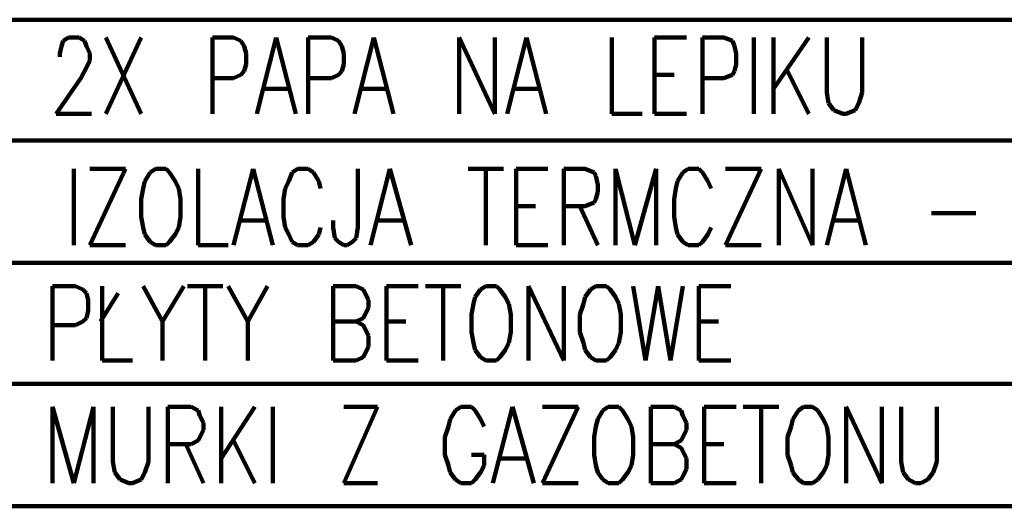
# Model space of a CAD drawing. Header units: inches. Extents: x -1901 to 7725, y 4299 to 7113.
# Tile 23 of 180: x -175 to 59, y 4441 to 4557. Entities that reach past the tile are written whole.
import ezdxf

# ---------------------------------------------------------------- set-up
doc = ezdxf.new("R2010")
doc.units = ezdxf.units.IN
doc.header["$MEASUREMENT"] = 0
doc.layers.add('at_Entity', color=7, linetype='Continuous')

msp = doc.modelspace()

# ---------------------------------------------------------------- linework, layer by layer
at = {"layer": 'at_Entity', "color": 7, "lineweight": 211}
for p, q in [((-319.15, 4557), (357.54, 4557)), ((-319.15, 4557), (357.54, 4557)), ((-164.96, 4550.66), (-164.55, 4551.93)), ((-164.55, 4551.93), (-163.27, 4552.77)), ((-163.27, 4552.77), (-160.72, 4552.77)), ((-160.72, 4552.77), (-159.49, 4551.93)), ((-159.49, 4551.93), (-159.04, 4550.66)), ((-154.39, 4552.77), (-145.96, 4534.61)), ((-145.96, 4552.77), (-154.39, 4534.61)), ((-129.05, 4534.61), (-129.05, 4552.77)), ((-129.05, 4552.77), (-124, 4552.77)), ((-124, 4552.77), (-122.31, 4551.93)), ((-122.31, 4551.93), (-121.46, 4550.66)), ((-118.51, 4534.61), (-113.86, 4552.77)), ((-113.86, 4552.77), (-109.21, 4534.61)), ((-106.26, 4534.61), (-106.26, 4552.77)), ((-106.26, 4552.77), (-100.76, 4552.77)), ((-100.76, 4552.77), (-99.07, 4551.93)), ((-99.07, 4551.93), (-98.23, 4550.66)), ((-95.27, 4534.61), (-90.62, 4552.77)), ((-90.62, 4552.77), (-85.98, 4534.61)), ((-70.35, 4534.61), (-70.35, 4552.77)), ((-70.35, 4552.77), (-61.9, 4534.61)), ((-61.9, 4534.61), (-61.9, 4552.77)), ((-58.95, 4534.61), (-54.3, 4552.77)), ((-54.3, 4552.77), (-49.65, 4534.61)), ((-34.03, 4552.77), (-34.03, 4534.61)), ((-23.89, 4534.61), (-23.89, 4552.77)), ((-23.89, 4552.77), (-16.28, 4552.77)), ((-12.48, 4534.61), (-12.48, 4552.77)), ((-12.48, 4552.77), (-7.41, 4552.77)), ((-7.41, 4552.77), (-5.3, 4551.93)), ((-5.3, 4551.93), (-4.88, 4550.66)), ((-0.23, 4552.77), (-0.23, 4534.61)), ((4.41, 4552.77), (4.41, 4534.61)), ((12.86, 4552.77), (4.41, 4540.52)), ((17.08, 4552.77), (17.08, 4539.68)), ((25.53, 4539.68), (25.53, 4552.77)), ((-165.37, 4548.97), (-164.96, 4550.66)), ((-165.37, 4548.13), (-165.37, 4548.97)), ((-159.04, 4550.66), (-158.22, 4548.97)), ((-158.22, 4548.97), (-158.22, 4547.28)), ((-121.46, 4550.66), (-121.04, 4548.97)), ((-121.04, 4548.97), (-121.04, 4546.44)), ((-98.23, 4550.66), (-97.81, 4548.97)), ((-97.81, 4548.97), (-97.81, 4546.44)), ((-4.88, 4550.66), (-4.46, 4548.97)), ((-4.46, 4548.97), (-4.46, 4546.44)), ((-158.22, 4547.28), (-159.04, 4545.59)), ((-121.04, 4546.44), (-121.46, 4544.75)), ((-97.81, 4546.44), (-98.23, 4544.75)), ((-4.46, 4546.44), (-4.88, 4544.75)), ((-159.04, 4545.59), (-160.31, 4543.06)), ((-122.31, 4543.9), (-124, 4543.06)), ((-121.46, 4544.75), (-122.31, 4543.9)), ((-99.07, 4543.9), (-100.76, 4543.06)), ((-98.23, 4544.75), (-99.07, 4543.9)), ((-23.89, 4543.9), (-19.24, 4543.9)), ((-5.3, 4543.9), (-7.41, 4543.06)), ((-4.88, 4544.75), (-5.3, 4543.9)), ((7.79, 4544.75), (12.86, 4534.61)), ((-160.31, 4543.06), (-166.24, 4534.61)), ((-124, 4543.06), (-129.05, 4543.06)), ((-100.76, 4543.06), (-106.26, 4543.06)), ((-7.41, 4543.06), (-12.48, 4543.06)), ((-116.82, 4540.52), (-110.9, 4540.52)), ((-93.58, 4540.52), (-87.67, 4540.52)), ((-57.26, 4540.52), (-51.34, 4540.52)), ((17.08, 4539.68), (17.51, 4537.14)), ((24.69, 4537.14), (25.53, 4539.68)), ((17.51, 4537.14), (18.77, 4535.45)), ((23.84, 4535.45), (24.69, 4537.14)), ((-166.24, 4534.61), (-157.81, 4534.61)), ((-34.03, 4534.61), (-26.84, 4534.61)), ((-23.89, 4534.61), (-16.28, 4534.61)), ((18.77, 4535.45), (20.89, 4534.61)), ((20.89, 4534.61), (21.73, 4534.61)), ((21.73, 4534.61), (23.84, 4535.45)), ((-319.15, 4528.27), (357.54, 4528.27)), ((-162, 4521.51), (-162, 4503.35)), ((-158.22, 4503.35), (-149.74, 4521.51)), ((-149.74, 4521.51), (-158.22, 4521.51)), ((-143.86, 4520.67), (-145.14, 4518.56)), ((-142.59, 4521.51), (-143.86, 4520.67)), ((-140.04, 4521.51), (-142.59, 4521.51)), ((-139.22, 4520.67), (-140.04, 4521.51)), ((-137.94, 4518.56), (-139.22, 4520.67)), ((-132.43, 4521.51), (-132.43, 4503.35)), ((-124, 4503.35), (-119.35, 4521.51)), ((-119.35, 4521.51), (-114.7, 4503.35)), ((-110.06, 4520.67), (-110.9, 4518.56)), ((-108.79, 4521.51), (-110.06, 4520.67)), ((-106.26, 4521.51), (-108.79, 4521.51)), ((-104.99, 4520.67), (-106.26, 4521.51)), ((-103.72, 4518.56), (-104.99, 4520.67)), ((-94.43, 4521.51), (-94.43, 4507.57)), ((-91.47, 4503.35), (-86.82, 4521.51)), ((-86.82, 4521.51), (-81.76, 4503.35)), ((-68.24, 4521.51), (-59.79, 4521.51)), ((-64.01, 4521.51), (-64.01, 4503.35)), ((-56.83, 4503.35), (-56.83, 4521.51)), ((-56.83, 4521.51), (-49.23, 4521.51)), ((-45.43, 4503.35), (-45.43, 4521.51)), ((-45.43, 4521.51), (-40.36, 4521.51)), ((-40.36, 4521.51), (-38.25, 4520.67)), ((-38.25, 4520.67), (-37.83, 4519.83)), ((-33.18, 4503.35), (-33.18, 4521.51)), ((-33.18, 4521.51), (-28.54, 4503.35)), ((-28.54, 4503.35), (-23.46, 4521.51)), ((-23.46, 4521.51), (-23.46, 4503.35)), ((-17.13, 4520.67), (-18.4, 4518.56)), ((-15.86, 4521.51), (-17.13, 4520.67)), ((-13.33, 4521.51), (-15.86, 4521.51)), ((-12.48, 4520.67), (-13.33, 4521.51)), ((-11.22, 4518.56), (-12.48, 4520.67)), ((-6.99, 4503.35), (1.45, 4521.51)), ((1.45, 4521.51), (-6.99, 4521.51)), ((5.68, 4503.35), (5.68, 4521.51)), ((5.68, 4521.51), (13.71, 4503.35)), ((13.71, 4503.35), (13.71, 4521.51)), ((17.08, 4503.35), (21.73, 4521.51)), ((21.73, 4521.51), (26.38, 4503.35)), ((-145.14, 4518.56), (-145.55, 4516.87)), ((-137.07, 4516.87), (-137.94, 4518.56)), ((-110.9, 4518.56), (-111.75, 4516.87)), ((-103.3, 4516.87), (-103.72, 4518.56)), ((-37.83, 4519.83), (-37.4, 4517.71)), ((-18.4, 4518.56), (-18.82, 4516.87)), ((-10.37, 4516.87), (-11.22, 4518.56)), ((-145.55, 4516.87), (-145.96, 4514.33)), ((-136.66, 4514.33), (-137.07, 4516.87)), ((-111.75, 4516.87), (-112.17, 4514.33)), ((-37.4, 4516.02), (-37.83, 4514.33)), ((-37.4, 4517.71), (-37.4, 4516.02)), ((-18.82, 4516.87), (-19.24, 4514.33)), ((-145.96, 4514.33), (-145.96, 4510.11)), ((-136.66, 4510.11), (-136.66, 4514.33)), ((-112.17, 4514.33), (-112.17, 4510.11)), ((-38.25, 4513.49), (-40.36, 4512.64)), ((-37.83, 4514.33), (-38.25, 4513.49)), ((-19.24, 4514.33), (-19.24, 4510.11)), ((-56.83, 4512.64), (-52.19, 4512.64)), ((-40.36, 4512.64), (-45.43, 4512.64)), ((-41.63, 4512.64), (-37.4, 4503.35)), ((-145.96, 4510.11), (-145.55, 4507.57)), ((-137.07, 4507.57), (-136.66, 4510.11)), ((-122.31, 4509.27), (-116.39, 4509.27)), ((-112.17, 4510.11), (-111.75, 4507.57)), ((-100.34, 4507.57), (-100.34, 4509.27)), ((-89.78, 4509.27), (-83.87, 4509.27)), ((-19.24, 4510.11), (-18.82, 4507.57)), ((18.77, 4509.27), (24.69, 4509.27)), ((42.01, 4510.95), (52.57, 4510.95)), ((-145.55, 4507.57), (-145.14, 4505.89)), ((-137.94, 4505.89), (-137.07, 4507.57)), ((-111.75, 4507.57), (-110.9, 4505.89)), ((-103.72, 4505.89), (-103.3, 4507.57)), ((-99.92, 4505.04), (-100.34, 4507.57)), ((-94.43, 4507.57), (-94.85, 4505.04)), ((-18.82, 4507.57), (-18.4, 4505.89)), ((-11.22, 4505.89), (-10.37, 4507.57)), ((-145.14, 4505.89), (-143.86, 4504.2)), ((-143.86, 4504.2), (-142.59, 4503.35)), ((-140.04, 4503.35), (-139.22, 4504.2)), ((-139.22, 4504.2), (-137.94, 4505.89)), ((-110.9, 4505.89), (-110.06, 4504.2)), ((-110.06, 4504.2), (-108.79, 4503.35)), ((-106.26, 4503.35), (-104.99, 4504.2)), ((-104.99, 4504.2), (-103.72, 4505.89)), ((-99.07, 4504.2), (-99.92, 4505.04)), ((-97.81, 4503.35), (-99.07, 4504.2)), ((-95.7, 4504.2), (-96.96, 4503.35)), ((-94.85, 4505.04), (-95.7, 4504.2)), ((-18.4, 4505.89), (-17.13, 4504.2)), ((-17.13, 4504.2), (-15.86, 4503.35)), ((-13.33, 4503.35), (-12.48, 4504.2)), ((-12.48, 4504.2), (-11.22, 4505.89)), ((-158.22, 4503.35), (-149.74, 4503.35)), ((-142.59, 4503.35), (-140.04, 4503.35)), ((-132.43, 4503.35), (-125.27, 4503.35)), ((-108.79, 4503.35), (-106.26, 4503.35)), ((-96.96, 4503.35), (-97.81, 4503.35)), ((-56.83, 4503.35), (-49.23, 4503.35)), ((-15.86, 4503.35), (-13.33, 4503.35)), ((-6.99, 4503.35), (1.45, 4503.35)), ((-319.15, 4499.13), (357.54, 4499.13)), ((-167.1, 4475.9), (-167.1, 4493.64)), ((-167.1, 4493.64), (-161.59, 4493.64)), ((-161.59, 4493.64), (-159.9, 4492.79)), ((-159.9, 4492.79), (-159.04, 4491.95)), ((-155.25, 4493.64), (-155.25, 4475.9)), ((-145.55, 4493.64), (-140.9, 4485.19)), ((-135.84, 4493.64), (-140.9, 4485.19)), ((-134.98, 4493.64), (-126.55, 4493.64)), ((-130.74, 4493.64), (-130.74, 4475.9)), ((-125.27, 4493.64), (-120.62, 4485.19)), ((-115.97, 4493.64), (-120.62, 4485.19)), ((-100.34, 4475.9), (-100.34, 4493.64)), ((-100.34, 4493.64), (-94.85, 4493.64)), ((-94.85, 4493.64), (-93.16, 4492.79)), ((-93.16, 4492.79), (-92.74, 4491.95)), ((-87.67, 4475.9), (-87.67, 4493.64)), ((-87.67, 4493.64), (-80.07, 4493.64)), ((-78.38, 4493.64), (-69.93, 4493.64)), ((-74.15, 4493.64), (-74.15, 4475.9)), ((-65.28, 4492.79), (-66.55, 4491.1)), ((-64.01, 4493.64), (-65.28, 4492.79)), ((-61.48, 4493.64), (-64.01, 4493.64)), ((-60.64, 4492.79), (-61.48, 4493.64)), ((-59.37, 4491.1), (-60.64, 4492.79)), ((-53.88, 4475.9), (-53.88, 4493.64)), ((-53.88, 4493.64), (-45.43, 4475.9)), ((-45.43, 4475.9), (-45.43, 4493.64)), ((-39.09, 4492.79), (-40.36, 4491.1)), ((-37.83, 4493.64), (-39.09, 4492.79)), ((-35.29, 4493.64), (-37.83, 4493.64)), ((-34.45, 4492.79), (-35.29, 4493.64)), ((-33.18, 4491.1), (-34.45, 4492.79)), ((-28.96, 4493.64), (-26, 4475.9)), ((-26, 4475.9), (-23.04, 4493.64)), ((-23.04, 4493.64), (-20.08, 4475.9)), ((-20.08, 4475.9), (-17.13, 4493.64)), ((-13.33, 4475.9), (-13.33, 4493.64)), ((-13.33, 4493.64), (-5.73, 4493.64)), ((-159.04, 4491.95), (-158.63, 4490.26)), ((-158.63, 4490.26), (-158.63, 4487.72)), ((-155.66, 4485.19), (-151.47, 4491.95)), ((-92.74, 4491.95), (-91.9, 4490.26)), ((-91.9, 4490.26), (-91.9, 4488.57)), ((-66.55, 4491.1), (-66.97, 4489.41)), ((-58.52, 4489.41), (-59.37, 4491.1)), ((-40.36, 4491.1), (-40.78, 4489.41)), ((-32.34, 4489.41), (-33.18, 4491.1)), ((-158.63, 4487.72), (-159.04, 4486.03)), ((-91.9, 4488.57), (-92.74, 4486.88)), ((-66.97, 4489.41), (-67.39, 4486.88)), ((-58.1, 4486.88), (-58.52, 4489.41)), ((-40.78, 4489.41), (-41.63, 4486.88)), ((-31.91, 4486.88), (-32.34, 4489.41)), ((-159.04, 4486.03), (-159.9, 4485.19)), ((-93.16, 4486.03), (-94.85, 4485.19)), ((-92.74, 4486.88), (-93.16, 4486.03)), ((-67.39, 4486.88), (-67.39, 4482.65)), ((-58.1, 4482.65), (-58.1, 4486.88)), ((-41.63, 4486.88), (-41.63, 4482.65)), ((-31.91, 4482.65), (-31.91, 4486.88)), ((-161.59, 4484.34), (-167.1, 4484.34)), ((-159.9, 4485.19), (-161.59, 4484.34)), ((-140.9, 4485.19), (-140.9, 4475.9)), ((-120.62, 4485.19), (-120.62, 4475.9)), ((-94.85, 4485.19), (-100.34, 4485.19)), ((-94.85, 4485.19), (-93.16, 4484.34)), ((-93.16, 4484.34), (-92.74, 4483.5)), ((-92.74, 4483.5), (-91.9, 4481.81)), ((-87.67, 4485.19), (-83.02, 4485.19)), ((-13.33, 4485.19), (-8.68, 4485.19)), ((-91.9, 4481.81), (-91.9, 4479.27)), ((-67.39, 4482.65), (-66.97, 4480.12)), ((-58.52, 4480.12), (-58.1, 4482.65)), ((-41.63, 4482.65), (-40.78, 4480.12)), ((-32.34, 4480.12), (-31.91, 4482.65)), ((-91.9, 4479.27), (-92.74, 4477.59)), ((-66.97, 4480.12), (-66.55, 4478.43)), ((-66.55, 4478.43), (-65.28, 4476.74)), ((-60.64, 4476.74), (-59.37, 4478.43)), ((-59.37, 4478.43), (-58.52, 4480.12)), ((-40.78, 4480.12), (-40.36, 4478.43)), ((-40.36, 4478.43), (-39.09, 4476.74)), ((-34.45, 4476.74), (-33.18, 4478.43)), ((-33.18, 4478.43), (-32.34, 4480.12)), ((-93.16, 4476.74), (-94.85, 4475.9)), ((-92.74, 4477.59), (-93.16, 4476.74)), ((-65.28, 4476.74), (-64.01, 4475.9)), ((-61.48, 4475.9), (-60.64, 4476.74)), ((-39.09, 4476.74), (-37.83, 4475.9)), ((-35.29, 4475.9), (-34.45, 4476.74)), ((-155.25, 4475.9), (-148.06, 4475.9)), ((-94.85, 4475.9), (-100.34, 4475.9)), ((-87.67, 4475.9), (-80.07, 4475.9)), ((-64.01, 4475.9), (-61.48, 4475.9)), ((-37.83, 4475.9), (-35.29, 4475.9)), ((-13.33, 4475.9), (-5.73, 4475.9)), ((-319.15, 4470.4), (357.54, 4470.4)), ((-167.1, 4446.75), (-167.1, 4464.91)), ((-167.1, 4464.91), (-162, 4446.75)), ((-162, 4446.75), (-157.35, 4464.91)), ((-157.35, 4464.91), (-157.35, 4446.75)), ((-152.7, 4464.91), (-152.7, 4451.82)), ((-144.27, 4451.82), (-144.27, 4464.91)), ((-139.63, 4446.75), (-139.63, 4464.91)), ((-139.63, 4464.91), (-134.11, 4464.91)), ((-134.11, 4464.91), (-132.43, 4464.07)), ((-126.96, 4464.91), (-126.96, 4446.75)), ((-118.93, 4464.91), (-126.96, 4452.66)), ((-114.7, 4464.91), (-114.7, 4446.75)), ((-97.81, 4446.75), (-89.78, 4464.91)), ((-89.78, 4464.91), (-97.81, 4464.91)), ((-69.93, 4464.91), (-71.2, 4464.07)), ((-67.39, 4464.91), (-69.93, 4464.91)), ((-66.55, 4464.07), (-67.39, 4464.91)), ((-62.33, 4446.75), (-57.68, 4464.91)), ((-57.68, 4464.91), (-52.61, 4446.75)), ((-50.5, 4446.75), (-42.05, 4464.91)), ((-42.05, 4464.91), (-50.5, 4464.91)), ((-34.87, 4464.91), (-36.14, 4464.07)), ((-32.34, 4464.91), (-34.87, 4464.91)), ((-31.49, 4464.07), (-32.34, 4464.91)), ((-24.73, 4446.75), (-24.73, 4464.91)), ((-24.73, 4464.91), (-19.24, 4464.91)), ((-19.24, 4464.91), (-17.55, 4464.07)), ((-12.06, 4446.75), (-12.06, 4464.91)), ((-12.06, 4464.91), (-4.46, 4464.91)), ((-2.76, 4464.91), (5.68, 4464.91)), ((1.45, 4464.91), (1.45, 4446.75)), ((11.59, 4464.91), (10.33, 4464.07)), ((13.71, 4464.91), (11.59, 4464.91)), ((14.97, 4464.07), (13.71, 4464.91)), ((21.73, 4446.75), (21.73, 4464.91)), ((21.73, 4464.91), (30.18, 4446.75)), ((30.18, 4446.75), (30.18, 4464.91)), ((34.83, 4464.91), (34.83, 4451.82)), ((43.28, 4451.82), (43.28, 4464.91)), ((-132.43, 4464.07), (-132.02, 4462.8)), ((-132.02, 4462.8), (-131.2, 4461.11)), ((-72.46, 4461.96), (-72.89, 4460.27)), ((-71.2, 4464.07), (-72.46, 4461.96)), ((-65.28, 4461.96), (-66.55, 4464.07)), ((-64.44, 4460.27), (-65.28, 4461.96)), ((-37.4, 4461.96), (-37.83, 4460.27)), ((-36.14, 4464.07), (-37.4, 4461.96)), ((-30.22, 4461.96), (-31.49, 4464.07)), ((-29.38, 4460.27), (-30.22, 4461.96)), ((-17.55, 4464.07), (-17.13, 4462.8)), ((-17.13, 4462.8), (-16.28, 4461.11)), ((9.06, 4461.96), (8.64, 4460.27)), ((10.33, 4464.07), (9.06, 4461.96)), ((16.24, 4461.96), (14.97, 4464.07)), ((17.08, 4460.27), (16.24, 4461.96)), ((-131.2, 4461.11), (-131.2, 4459.42)), ((-72.89, 4460.27), (-73.73, 4457.73)), ((-37.83, 4460.27), (-38.25, 4457.73)), ((-28.96, 4457.73), (-29.38, 4460.27)), ((-16.28, 4461.11), (-16.28, 4459.42)), ((8.64, 4460.27), (7.79, 4457.73)), ((17.51, 4457.73), (17.08, 4460.27)), ((-132.02, 4457.73), (-132.43, 4456.89)), ((-131.2, 4459.42), (-132.02, 4457.73)), ((-73.73, 4457.73), (-73.73, 4453.51)), ((-38.25, 4457.73), (-38.25, 4453.51)), ((-28.96, 4453.51), (-28.96, 4457.73)), ((-17.13, 4457.73), (-17.55, 4456.89)), ((-16.28, 4459.42), (-17.13, 4457.73)), ((7.79, 4457.73), (7.79, 4453.51)), ((17.51, 4453.51), (17.51, 4457.73)), ((-134.11, 4456.04), (-139.63, 4456.04)), ((-135.39, 4456.04), (-131.2, 4446.75)), ((-132.43, 4456.89), (-134.11, 4456.04)), ((-124, 4456.89), (-118.93, 4446.75)), ((-19.24, 4456.04), (-24.73, 4456.04)), ((-17.55, 4456.89), (-19.24, 4456.04)), ((-19.24, 4456.04), (-17.55, 4455.2)), ((-17.55, 4455.2), (-17.13, 4454.35)), ((-12.06, 4456.04), (-7.41, 4456.04)), ((-73.73, 4453.51), (-72.89, 4450.97)), ((-64.44, 4453.51), (-67.39, 4453.51)), ((-64.44, 4450.97), (-64.44, 4453.51)), ((-60.64, 4452.66), (-54.72, 4452.66)), ((-38.25, 4453.51), (-37.83, 4450.97)), ((-29.38, 4450.97), (-28.96, 4453.51)), ((-17.13, 4454.35), (-16.28, 4452.66)), ((-16.28, 4452.66), (-16.28, 4450.13)), ((7.79, 4453.51), (8.64, 4450.97)), ((17.08, 4450.97), (17.51, 4453.51)), ((-152.7, 4451.82), (-152.29, 4449.28)), ((-145.14, 4449.28), (-144.27, 4451.82)), ((-72.89, 4450.97), (-72.46, 4449.28)), ((-65.28, 4449.28), (-64.44, 4450.97)), ((-37.83, 4450.97), (-37.4, 4449.28)), ((-30.22, 4449.28), (-29.38, 4450.97)), ((8.64, 4450.97), (9.06, 4449.28)), ((16.24, 4449.28), (17.08, 4450.97)), ((34.83, 4451.82), (35.25, 4449.28)), ((42.43, 4449.28), (43.28, 4451.82)), ((-152.29, 4449.28), (-151.02, 4447.6)), ((-145.96, 4447.6), (-145.14, 4449.28)), ((-72.46, 4449.28), (-71.2, 4447.6)), ((-66.55, 4447.6), (-65.28, 4449.28)), ((-37.4, 4449.28), (-36.14, 4447.6)), ((-31.49, 4447.6), (-30.22, 4449.28)), ((-17.13, 4448.44), (-17.55, 4447.6)), ((-16.28, 4450.13), (-17.13, 4448.44)), ((9.06, 4449.28), (10.33, 4447.6)), ((14.97, 4447.6), (16.24, 4449.28)), ((35.25, 4449.28), (36.52, 4447.6)), ((41.16, 4447.6), (42.43, 4449.28)), ((-151.02, 4447.6), (-148.92, 4446.75)), ((-148.92, 4446.75), (-148.06, 4446.75)), ((-148.06, 4446.75), (-145.96, 4447.6)), ((-97.81, 4446.75), (-89.78, 4446.75)), ((-71.2, 4447.6), (-69.93, 4446.75)), ((-69.93, 4446.75), (-67.39, 4446.75)), ((-67.39, 4446.75), (-66.55, 4447.6)), ((-50.5, 4446.75), (-42.05, 4446.75)), ((-36.14, 4447.6), (-34.87, 4446.75)), ((-34.87, 4446.75), (-32.34, 4446.75)), ((-32.34, 4446.75), (-31.49, 4447.6)), ((-19.24, 4446.75), (-24.73, 4446.75)), ((-17.55, 4447.6), (-19.24, 4446.75)), ((-12.06, 4446.75), (-4.46, 4446.75)), ((10.33, 4447.6), (11.59, 4446.75)), ((11.59, 4446.75), (13.71, 4446.75)), ((13.71, 4446.75), (14.97, 4447.6)), ((36.52, 4447.6), (38.2, 4446.75)), ((38.2, 4446.75), (39.47, 4446.75)), ((39.47, 4446.75), (41.16, 4447.6)), ((-421.77, 4441.26), (357.54, 4441.26))]:
    msp.add_line(p, q, dxfattribs=at)

doc.saveas('drawing.dxf')
